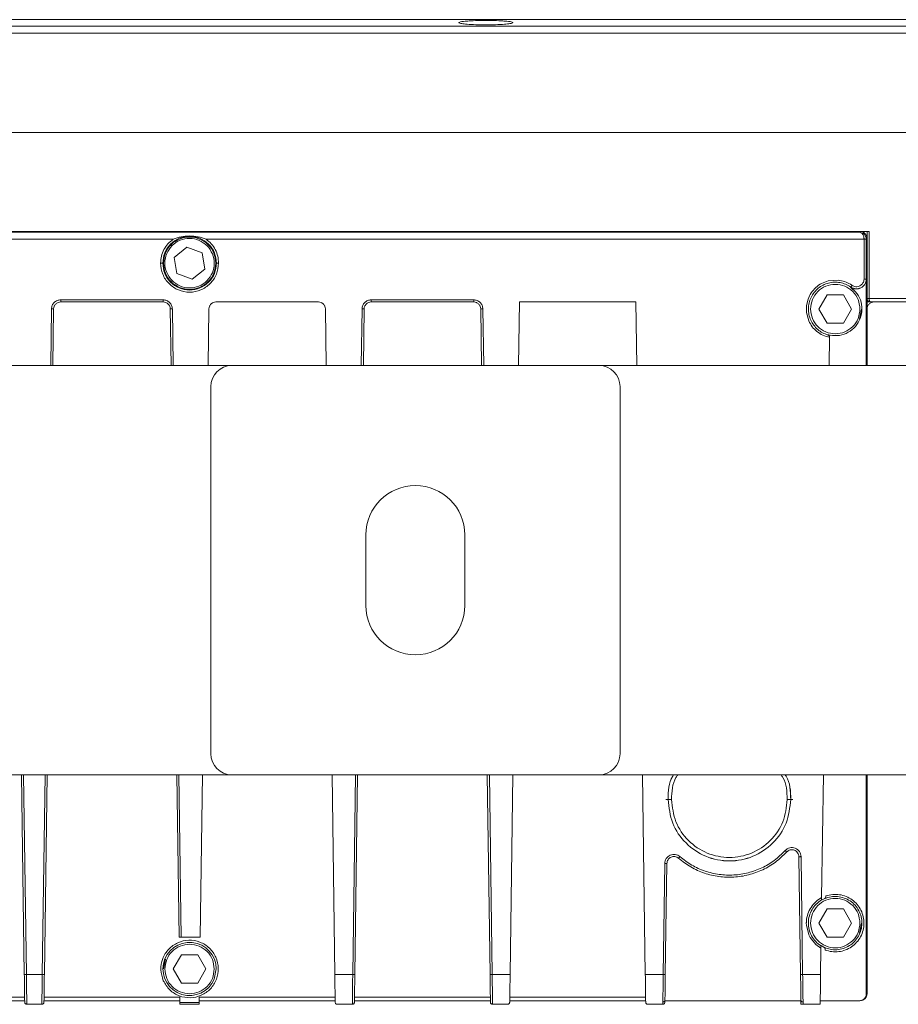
# Model space of a CAD drawing. Header units: millimetres. Extents: x -806 to 2023, y 502 to 1658.
# Tile 9 of 53: x 124 to 248, y 502 to 642. Entities that reach past the tile are written whole.
import ezdxf

# ---------------------------------------------------------------- set-up
doc = ezdxf.new("R2010")
doc.units = ezdxf.units.MM

# ---------------------------------------------------------------- blocks, each defined once
blk = doc.blocks.new('Drawing View11')
at = {"color": 7, "linetype": 'Continuous', "lineweight": 18}
for p, q in [((-108.82, 44.96), (466.18, 44.96)), ((466.18, 44.04), (-108.82, 44.04)), ((304.85, 44.54), (304.85, 44.53)), ((312.51, 44.53), (312.51, 44.54)), ((466.18, 43.05), (-108.82, 43.05)), ((466.18, 28.96), (-108.82, 28.96)), ((-5.62, 14.96), (362.98, 14.96)), ((-4.31, 14.95), (361.67, 14.95)), ((361.57, 14.84), (-4.21, 14.84)), ((361.67, 14.95), (361.57, 14.84)), ((362.68, 14.96), (362.68, 5.46)), ((362.98, 14.96), (362.98, 5.46)), ((181.01, 13.84), (264.35, 13.84)), ((264.52, 11.28), (266.31, 12.74)), ((266.31, 12.74), (268.47, 11.91)), ((269.01, 13.84), (362.26, 13.84)), ((362.26, 13.84), (362.26, 8.2)), ((362.67, 13.95), (362.56, 13.84)), ((362.56, 13.84), (362.56, 8.2)), ((362.67, 4.96), (362.67, 13.95)), ((264.89, 9), (264.52, 11.28)), ((268.47, 11.91), (268.84, 9.63)), ((262.98, 10.46), (262.87, 10.46)), ((270.49, 10.46), (270.39, 10.46)), ((267.05, 8.18), (264.89, 9)), ((268.84, 9.63), (267.05, 8.18)), ((357.17, 7.94), (358.59, 8.04)), ((360.32, 7.47), (360.55, 7.32)), ((360.38, 7.08), (360.36, 7.07)), ((362.56, 8.2), (362.58, 8.2)), ((362.58, -4.04), (362.58, 8.2)), ((355.87, 3.96), (357.03, 5.96)), ((357.03, 5.96), (359.34, 5.96)), ((359.34, 5.96), (360.49, 3.96)), ((248.42, 5.26), (262.94, 5.26)), ((248.42, 4.96), (262.94, 4.96)), ((270.42, 4.96), (284.94, 4.96)), ((292.42, 5.26), (306.94, 5.26)), ((292.42, 4.96), (306.94, 4.96)), ((313.31, -4.04), (313.43, 4.96)), ((313.43, 4.96), (329.93, 4.96)), ((329.93, 4.96), (330.06, -4.04)), ((354.1, 3.45), (354.11, 4.48)), ((354.11, 4.48), (354.32, 5.36)), ((362.67, 4.96), (363.18, 4.96)), ((362.68, 3.96), (362.68, 4.96)), ((362.98, 5.46), (372.94, 5.46)), ((363.18, 4.96), (372.94, 4.96)), ((247, -4.04), (247.12, 3.97)), ((247.31, -4.04), (247.42, 3.97)), ((263.94, 3.97), (264.06, -4.04)), ((264.24, 3.97), (264.36, -4.04)), ((269.31, -4.04), (269.42, 3.97)), ((285.94, 3.97), (286.06, -4.04)), ((291, -4.04), (291.12, 3.97)), ((291.31, -4.04), (291.42, 3.97)), ((307.94, 3.97), (308.06, -4.04)), ((308.24, 3.97), (308.36, -4.04)), ((354.42, 2.29), (354.1, 3.45)), ((357.03, 1.96), (355.87, 3.96)), ((360.49, 3.96), (359.34, 1.96)), ((361.6, 2.54), (361.89, 3.96)), ((362.68, -4.04), (362.68, 3.96)), ((359.34, 1.96), (357.03, 1.96)), ((357.14, 0.32), (357.14, 0.29)), ((357.36, -0.04), (357.36, 0.03)), ((357.36, 0.02), (357.36, -0.03)), ((357.36, -0.04), (357.31, -4.04)), ((204.68, -4.04), (272.68, -4.04)), ((272.68, -4.04), (324.68, -4.04)), ((324.68, -4.04), (466.18, -4.04)), ((269.68, -59.04), (269.68, -7.04)), ((327.68, -7.04), (327.68, -59.04)), ((291.68, -38.04), (291.68, -28.04)), ((305.68, -28.04), (305.68, -38.04)), ((272.68, -62.04), (204.68, -62.04)), ((242.87, -62.04), (243.26, -90.31)), ((243.17, -62.04), (243.56, -90.31)), ((245.8, -90.31), (246.2, -62.04)), ((246.1, -90.31), (246.5, -62.04)), ((264.87, -62.04), (265.19, -85.04)), ((265.17, -62.04), (265.49, -85.04)), ((268.17, -85.04), (268.5, -62.04)), ((324.68, -62.04), (272.68, -62.04)), ((286.87, -62.04), (287.26, -90.31)), ((289.8, -90.31), (290.2, -62.04)), ((290.1, -90.31), (290.5, -62.04)), ((308.87, -62.04), (309.26, -90.31)), ((309.17, -62.04), (309.56, -90.31)), ((312.1, -90.31), (312.5, -62.04)), ((466.18, -62.04), (324.68, -62.04)), ((330.87, -62.04), (331.26, -90.31)), ((356.25, -79.42), (356.5, -62.04)), ((362.58, -93.04), (362.58, -62.04)), ((362.68, -83.54), (362.68, -62.04)), ((353.26, -90.31), (353.03, -73.64)), ((353.33, -73.63), (353.56, -90.31)), ((333.8, -90.31), (334.02, -74.59)), ((334.32, -74.6), (334.1, -90.31)), ((356.86, -79.3), (356.86, -79.19)), ((356.25, -79.8), (356.68, -79.58)), ((356.25, -79.76), (356.25, -79.8)), ((356.68, -79.58), (356.68, -79.58)), ((355.87, -83.04), (357.03, -81.04)), ((357.03, -81.04), (359.34, -81.04)), ((359.34, -81.04), (360.49, -83.04)), ((354.09, -83.34), (354.08, -83.04)), ((354.43, -84.7), (354.09, -83.34)), ((357.03, -85.04), (355.87, -83.04)), ((360.49, -83.04), (359.34, -85.04)), ((361.6, -84.46), (361.89, -83.04)), ((362.68, -93.04), (362.68, -83.54)), ((265.49, -85.04), (268.17, -85.04)), ((354.62, -85.08), (354.43, -84.7)), ((355.41, -86.07), (354.62, -85.08)), ((359.34, -85.04), (357.03, -85.04)), ((356.15, -86.61), (355.41, -86.07)), ((356.15, -86.42), (356.15, -86.53)), ((356.58, -86.47), (356.16, -86.24)), ((356.16, -86.24), (356.16, -86.27)), ((356.58, -86.46), (356.58, -86.47)), ((264.37, -89.54), (265.53, -87.54)), ((265.53, -87.54), (267.84, -87.54)), ((267.84, -87.54), (268.99, -89.54)), ((356.1, -90.31), (356.15, -86.61)), ((356.76, -86.86), (356.76, -86.74)), ((356.76, -86.74), (356.76, -86.74)), ((263.26, -88.13), (262.98, -89.54)), ((243.56, -90.31), (245.8, -90.31)), ((265.53, -91.54), (264.37, -89.54)), ((268.99, -89.54), (267.84, -91.54)), ((270.45, -89.54), (270.17, -90.99)), ((287.26, -90.31), (289.8, -90.31)), ((309.56, -90.31), (312.1, -90.31)), ((331.26, -90.31), (333.8, -90.31)), ((333.79, -90.85), (333.8, -90.31)), ((353.56, -90.31), (356.1, -90.31)), ((267.84, -91.54), (265.53, -91.54)), ((353.6, -93.39), (353.61, -94.22)), ((362.58, -93.04), (362.68, -93.04)), ((224.05, -94.04), (243.31, -94.04)), ((224.06, -93.54), (243.31, -93.54)), ((243.62, -94.54), (245.75, -94.54)), ((246.05, -94.04), (265.31, -94.04)), ((246.06, -93.54), (265.31, -93.54)), ((265.31, -93.54), (265.32, -94.31)), ((265.32, -94.31), (268.05, -94.31)), ((265.32, -94.31), (265.32, -94.54)), ((265.32, -94.54), (268.04, -94.54)), ((268.05, -94.31), (268.04, -94.54)), ((268.05, -93.54), (287.31, -93.54)), ((268.05, -94.31), (268.05, -93.54)), ((268.05, -94.04), (287.31, -94.04)), ((287.62, -94.54), (289.75, -94.54)), ((290.05, -94.04), (309.31, -94.04)), ((290.06, -93.54), (309.31, -93.54)), ((309.62, -94.54), (311.75, -94.54)), ((312.05, -94.04), (331.31, -94.04)), ((312.06, -93.54), (331.31, -93.54)), ((331.62, -94.54), (333.75, -94.54)), ((333.75, -94.54), (333.75, -94.22)), ((334.05, -93.93), (334.04, -94.05)), ((334.04, -94.04), (334.05, -94.04)), ((353.33, -94.05), (334.04, -94.05)), ((334.05, -94.25), (334.05, -94.04)), ((353.33, -94.05), (353.31, -93.93)), ((353.31, -94.04), (353.32, -94.54)), ((353.38, -94.13), (353.33, -94.05)), ((353.61, -94.22), (353.62, -94.54)), ((353.62, -94.54), (356.04, -94.54)), ((356.05, -94.04), (361.58, -94.04)), ((361.68, -94.04), (361.58, -94.04))]:
    blk.add_line(p, q, dxfattribs=at)
for centre, radius, start, end in [((272.68, -7.04), 3, 90, 180), ((324.68, -7.04), 3, 0, 90), ((298.68, -28.04), 7, 0, 180), ((298.68, -38.04), 7, 180, 0), ((272.68, -59.04), 3, 180, 270), ((324.68, -59.04), 3, 270, 0), ((266.68, -89.54), 3.77, 360, 337.5)]:
    blk.add_arc(centre, radius, start, end, dxfattribs=at)
for points, knots in [([(312.51, 44.54), (312.49, 44.56), (312.45, 44.61), (312.13, 44.68), (311.67, 44.73), (310.95, 44.79), (309.94, 44.84), (308.68, 44.87), (307.42, 44.84), (306.41, 44.79), (305.69, 44.73), (305.24, 44.68), (304.91, 44.61), (304.87, 44.56), (304.85, 44.54)], [0, 0, 0, 0, 0.077669, 0.151039, 0.220104, 0.284862, 0.400956, 0.5, 0.599027, 0.715116, 0.779874, 0.848944, 0.922321, 1, 1, 1, 1]), ([(304.85, 44.53), (304.89, 44.5), (304.94, 44.46), (305.31, 44.38), (306.01, 44.3), (307.19, 44.24), (308.63, 44.21), (310.09, 44.24), (311.3, 44.3), (312.03, 44.38), (312.41, 44.46), (312.47, 44.5), (312.51, 44.53)], [0, 0, 0, 0, 0.075226, 0.14173, 0.248217, 0.375045, 0.495615, 0.617415, 0.745179, 0.854476, 0.922758, 1, 1, 1, 1]), ([(264.35, 13.84), (264.73, 13.98), (265.48, 14.25), (266.28, 14.3), (266.68, 14.32)], [0, 0, 0, 0, 0.492727, 1, 1, 1, 1]), ([(266.68, 14.32), (267.09, 14.3), (267.88, 14.25), (268.64, 13.98), (269.01, 13.84)], [0, 0, 0, 0, 0.507264, 1, 1, 1, 1]), ([(361.57, 14.84), (361.68, 14.83), (361.92, 14.8), (362.19, 14.64), (362.37, 14.44), (362.48, 14.26), (362.55, 14.06), (362.56, 13.91), (362.56, 13.84)], [0, 0, 0, 0, 0.246727, 0.494531, 0.625783, 0.745857, 0.875288, 1, 1, 1, 1]), ([(361.57, 14.84), (361.66, 14.83), (361.85, 14.79), (362.05, 14.58), (362.16, 14.36), (362.22, 14.19), (362.25, 14.02), (362.26, 13.9), (362.26, 13.84)], [0, 0, 0, 0, 0.2884967, 0.5658859, 0.6846645, 0.7957849, 0.9004267, 1, 1, 1, 1]), ([(361.67, 14.95), (361.8, 14.93), (361.99, 14.91), (362.23, 14.79), (362.38, 14.66), (362.51, 14.5), (362.64, 14.27), (362.66, 14.07), (362.67, 13.95)], [0, 0, 0, 0, 0.2394465, 0.3695516, 0.5000002, 0.6301042, 0.7605535, 1, 1, 1, 1]), ([(358.59, 8.04), (358.9, 7.99), (359.51, 7.9), (360.05, 7.61), (360.32, 7.47)], [0, 0, 0, 0, 0.507611, 1, 1, 1, 1]), ([(360.38, 7.08), (360.49, 7.01), (360.71, 6.88), (361.09, 6.81), (361.46, 6.83), (361.82, 6.96), (362.13, 7.18), (362.37, 7.48), (362.53, 7.83), (362.55, 8.08), (362.56, 8.2)], [0, 0, 0, 0, 0.124999, 0.249998, 0.374998, 0.499998, 0.624998, 0.749998, 0.874999, 1, 1, 1, 1]), ([(360.55, 7.32), (360.64, 7.27), (360.82, 7.17), (361.11, 7.11), (361.41, 7.13), (361.69, 7.23), (361.93, 7.41), (362.12, 7.64), (362.24, 7.91), (362.25, 8.1), (362.26, 8.2)], [0, 0, 0, 0, 0.128326, 0.251689, 0.377756, 0.503069, 0.627301, 0.753522, 0.874646, 1, 1, 1, 1]), ([(362.68, 5.46), (362.68, 5.42), (362.69, 5.36), (362.71, 5.27), (362.76, 5.18), (362.84, 5.08), (362.94, 5.01), (363.06, 4.96), (363.14, 4.96), (363.18, 4.96)], [0, 0, 0, 0, 0.1155854, 0.235131, 0.3592501, 0.4884908, 0.7010327, 0.8397793, 1, 1, 1, 1]), ([(362.98, 5.46), (362.98, 5.42), (362.98, 5.36), (362.99, 5.27), (363.01, 5.18), (363.04, 5.08), (363.09, 5.01), (363.13, 4.96), (363.16, 4.96), (363.18, 4.96)], [0, 0, 0, 0, 0.1155697, 0.2351101, 0.3592344, 0.4884903, 0.7009975, 0.8397529, 1, 1, 1, 1]), ([(357.36, -0.04), (357.04, 0.04), (356.4, 0.2), (355.57, 0.74), (354.88, 1.43), (354.58, 2), (354.42, 2.29)], [0, 0, 0, 0, 0.253844, 0.502451, 0.74998, 1, 1, 1, 1]), ([(357.36, -0.04), (357.36, -0.02), (357.36, 0.02), (357.35, 0.09), (357.31, 0.17), (357.26, 0.23), (357.2, 0.27), (357.17, 0.28), (357.14, 0.29)], [0, 0, 0, 0, 0.106046, 0.21731, 0.461955, 0.679357, 0.79958, 1, 1, 1, 1]), ([(334.48, -65.54), (334.51, -64.36), (334.54, -63.09), (335.22, -62.1), (335.26, -62.04)], [0, 0, 0, 0, 0.942484, 1, 1, 1, 1]), ([(335.27, -62.04), (335.23, -62.1), (334.55, -63.09), (334.52, -64.36), (334.49, -65.54)], [0, 0, 0, 0, 0.05811, 1, 1, 1, 1]), ([(334.98, -65.54), (335.02, -64.43), (335.07, -63.16), (335.77, -62.16), (335.85, -62.04)], [0, 0, 0, 0, 0.879754, 1, 1, 1, 1]), ([(350.51, -62.04), (350.59, -62.16), (351.29, -63.16), (351.34, -64.43), (351.38, -65.54)], [0, 0, 0, 0, 0.120246, 1, 1, 1, 1]), ([(351.87, -65.54), (351.84, -64.36), (351.81, -63.09), (351.13, -62.1), (351.09, -62.04)], [0, 0, 0, 0, 0.94189, 1, 1, 1, 1]), ([(351.1, -62.04), (351.14, -62.1), (351.82, -63.09), (351.85, -64.36), (351.88, -65.54)], [0, 0, 0, 0, 0.057516, 1, 1, 1, 1]), ([(354.09, -82.75), (354.14, -82.41), (354.24, -81.72), (354.71, -80.79), (355.38, -79.98), (355.96, -79.61), (356.25, -79.42)], [0, 0, 0, 0, 0.250055, 0.500038, 0.750011, 1, 1, 1, 1]), ([(356.25, -79.42), (356.25, -79.46), (356.25, -79.55), (356.25, -79.64), (356.25, -79.7), (356.25, -79.73), (356.25, -79.76), (356.25, -79.76), (356.25, -79.76)], [0, 0, 0, 0, 0.257927, 0.50488, 0.628144, 0.753656, 0.87856, 1, 1, 1, 1]), ([(356.86, -79.31), (356.86, -79.33), (356.85, -79.4), (356.81, -79.47), (356.76, -79.54), (356.71, -79.57), (356.68, -79.58)], [0, 0, 0, 0, 0.2102762, 0.459982, 0.6847982, 1, 1, 1, 1]), ([(354.08, -83.04), (354.08, -83.01), (354.08, -82.91), (354.09, -82.81), (354.09, -82.75)], [0, 0, 0, 0, 0.370368, 1, 1, 1, 1]), ([(265.19, -85.04), (265.19, -85.04), (265.2, -85.04), (265.24, -85.04), (265.3, -85.04), (265.35, -85.04), (265.42, -85.04), (265.46, -85.04), (265.49, -85.04)], [0, 0, 0, 0, 0.1986078, 0.4309949, 0.5604693, 0.6984657, 0.844978, 1, 1, 1, 1]), ([(356.15, -86.61), (356.15, -86.57), (356.15, -86.49), (356.16, -86.39), (356.16, -86.33), (356.16, -86.3), (356.16, -86.27), (356.16, -86.27), (356.16, -86.27)], [0, 0, 0, 0, 0.25473, 0.501599, 0.639367, 0.767545, 0.887315, 1, 1, 1, 1]), ([(356.76, -86.74), (356.76, -86.72), (356.75, -86.65), (356.72, -86.58), (356.66, -86.51), (356.61, -86.48), (356.58, -86.46)], [0, 0, 0, 0, 0.207608, 0.456626, 0.679984, 1, 1, 1, 1]), ([(243.56, -90.31), (243.57, -90.73), (243.58, -91.57), (243.59, -92.75), (243.61, -93.79), (243.61, -94.29), (243.62, -94.54)], [0, 0, 0, 0, 0.25, 0.500001, 0.750001, 1, 1, 1, 1]), ([(287.26, -90.31), (287.27, -90.78), (287.28, -91.65), (287.3, -93.07), (287.31, -93.8), (287.32, -94.25)], [0, 0, 0, 0, 0.309276, 0.579408, 1, 1, 1, 1]), ([(309.56, -90.31), (309.57, -90.73), (309.58, -91.57), (309.59, -92.75), (309.61, -93.79), (309.61, -94.29), (309.62, -94.54)], [0, 0, 0, 0, 0.25, 0.500001, 0.750001, 1, 1, 1, 1]), ([(331.26, -90.31), (331.27, -90.78), (331.28, -91.65), (331.3, -93.07), (331.31, -93.8), (331.32, -94.25)], [0, 0, 0, 0, 0.309276, 0.579408, 1, 1, 1, 1]), ([(353.31, -93.93), (353.31, -93.7), (353.3, -93.22), (353.29, -92.33), (353.28, -91.35), (353.27, -90.66), (353.26, -90.31)], [0, 0, 0, 0, 0.249999, 0.499999, 0.749999, 1, 1, 1, 1]), ([(353.56, -90.31), (353.57, -90.87), (353.58, -91.98), (353.6, -92.92), (353.6, -93.39)], [0, 0, 0, 0, 0.5, 1, 1, 1, 1]), ([(333.75, -94.22), (333.75, -94), (333.76, -93.56), (333.77, -92.73), (333.78, -91.82), (333.79, -91.17), (333.79, -90.85)], [0, 0, 0, 0, 0.25, 0.5, 0.75, 1, 1, 1, 1]), ([(245.75, -94.54), (245.75, -94.33), (245.75, -93.89), (245.76, -93.28), (245.77, -92.97)], [0, 0, 0, 0, 0.5, 1, 1, 1, 1]), ([(289.75, -94.54), (289.75, -94.33), (289.75, -93.89), (289.76, -93.29), (289.77, -92.98)], [0, 0, 0, 0, 0.5, 1, 1, 1, 1]), ([(361.58, -94.04), (361.71, -94.03), (361.97, -94), (362.3, -93.77), (362.54, -93.44), (362.56, -93.18), (362.58, -93.04)], [0, 0, 0, 0, 0.249401, 0.499908, 0.749405, 1, 1, 1, 1]), ([(362.68, -93.04), (362.67, -93.18), (362.64, -93.44), (362.4, -93.77), (362.08, -94), (361.81, -94.03), (361.68, -94.04)], [0, 0, 0, 0, 0.249397, 0.499903, 0.749401, 1, 1, 1, 1]), ([(243.32, -94.25), (243.32, -94.27), (243.32, -94.32), (243.35, -94.39), (243.41, -94.47), (243.5, -94.53), (243.58, -94.54), (243.62, -94.54)], [0, 0, 0, 0, 0.152619, 0.289417, 0.514593, 0.762995, 1, 1, 1, 1]), ([(245.75, -94.54), (245.78, -94.54), (245.84, -94.53), (245.91, -94.5), (245.97, -94.45), (246.01, -94.39), (246.04, -94.31), (246.04, -94.27), (246.05, -94.25)], [0, 0, 0, 0, 0.2388538, 0.3630362, 0.4903838, 0.7134251, 0.8488869, 1, 1, 1, 1]), ([(287.32, -94.25), (287.32, -94.29), (287.33, -94.37), (287.39, -94.45), (287.45, -94.5), (287.5, -94.52), (287.56, -94.54), (287.6, -94.54), (287.62, -94.54)], [0, 0, 0, 0, 0.3233979, 0.5918912, 0.7107395, 0.8155666, 0.9108849, 1, 1, 1, 1]), ([(289.75, -94.54), (289.78, -94.54), (289.84, -94.53), (289.91, -94.5), (289.97, -94.45), (290.01, -94.39), (290.04, -94.31), (290.04, -94.27), (290.05, -94.25)], [0, 0, 0, 0, 0.238858, 0.363039, 0.490384, 0.713425, 0.848887, 1, 1, 1, 1]), ([(309.32, -94.25), (309.32, -94.27), (309.32, -94.32), (309.35, -94.39), (309.41, -94.47), (309.5, -94.53), (309.58, -94.54), (309.62, -94.54)], [0, 0, 0, 0, 0.152619, 0.289418, 0.514592, 0.762987, 1, 1, 1, 1]), ([(311.75, -94.54), (311.76, -94.54), (311.8, -94.54), (311.86, -94.52), (311.91, -94.5), (311.97, -94.45), (312.03, -94.37), (312.04, -94.29), (312.05, -94.25)], [0, 0, 0, 0, 0.088522, 0.18333, 0.288953, 0.408022, 0.676567, 1, 1, 1, 1]), ([(331.32, -94.25), (331.32, -94.29), (331.33, -94.37), (331.39, -94.45), (331.45, -94.5), (331.5, -94.52), (331.56, -94.54), (331.6, -94.54), (331.62, -94.54)], [0, 0, 0, 0, 0.323398, 0.591891, 0.710739, 0.815566, 0.910885, 1, 1, 1, 1]), ([(333.75, -94.22), (333.78, -94.22), (333.84, -94.21), (333.93, -94.18), (334, -94.12), (334.02, -94.07), (334.04, -94.05)], [0, 0, 0, 0, 0.2419184, 0.5069383, 0.7414756, 1, 1, 1, 1]), ([(333.75, -94.54), (333.78, -94.54), (333.84, -94.53), (333.91, -94.5), (333.97, -94.45), (334.03, -94.36), (334.04, -94.29), (334.05, -94.25)], [0, 0, 0, 0, 0.237054, 0.36196, 0.491135, 0.74222, 1, 1, 1, 1]), ([(353.32, -94.54), (353.32, -94.54), (353.33, -94.54), (353.38, -94.54), (353.44, -94.54), (353.49, -94.54), (353.55, -94.54), (353.6, -94.54), (353.62, -94.54)], [0, 0, 0, 0, 0.337646, 0.598623, 0.721449, 0.826518, 0.917401, 1, 1, 1, 1]), ([(353.61, -94.22), (353.6, -94.22), (353.55, -94.22), (353.48, -94.2), (353.42, -94.17), (353.39, -94.14), (353.38, -94.13)], [0, 0, 0, 0, 0.169454, 0.498024, 0.777849, 1, 1, 1, 1])]:
    blk.add_open_spline(points, degree=3, knots=knots, dxfattribs=at)
for points in [[(262.87, 10.46), (262.93, 10.95), (263.04, 11.95), (263.92, 13.22), (265.18, 14.07), (266.68, 14.36), (268.18, 14.07), (269.44, 13.22), (270.32, 11.95), (270.43, 10.95), (270.49, 10.46)], [(270.39, 10.46), (270.33, 10.94), (270.22, 11.91), (269.36, 13.14), (268.14, 13.97), (266.68, 14.26), (265.22, 13.97), (264, 13.14), (263.14, 11.91), (263.03, 10.94), (262.98, 10.46)], [(263.97, 8.25), (263.72, 8.64), (263.22, 9.41), (263.11, 10.83), (263.52, 12.16), (264.41, 13.24), (265.65, 13.9), (267.04, 14.02), (268.41, 13.63), (269.07, 12.99), (269.4, 12.66)], [(262.57, 10.46), (262.6, 10.79), (262.64, 11.45), (263.01, 12.39), (263.57, 13.22), (264.09, 13.64), (264.35, 13.84)], [(269.4, 12.66), (269.64, 12.28), (270.14, 11.5), (270.25, 10.08), (269.84, 8.75), (268.95, 7.67), (267.71, 7.01), (266.32, 6.89), (264.95, 7.28), (264.3, 7.93), (263.97, 8.25)], [(269.01, 13.84), (269.27, 13.64), (269.79, 13.22), (270.35, 12.39), (270.72, 11.45), (270.77, 10.79), (270.79, 10.46)], [(362.26, 13.84), (362.3, 13.84), (362.38, 13.84), (362.48, 13.84), (362.55, 13.84), (362.56, 13.84), (362.56, 13.84)], [(270.79, 10.46), (270.73, 9.92), (270.6, 8.84), (269.65, 7.48), (268.3, 6.56), (266.68, 6.24), (265.07, 6.56), (263.71, 7.48), (262.76, 8.84), (262.63, 9.92), (262.57, 10.46)], [(262.57, 10.46), (262.61, 10.46), (262.69, 10.46), (262.79, 10.46), (262.86, 10.46), (262.87, 10.46), (262.87, 10.46)], [(270.49, 10.46), (270.43, 9.96), (270.32, 8.96), (269.44, 7.69), (268.18, 6.85), (266.68, 6.55), (265.18, 6.85), (263.92, 7.69), (263.04, 8.96), (262.93, 9.96), (262.87, 10.46)], [(262.98, 10.46), (263.03, 9.97), (263.14, 9), (264, 7.77), (265.22, 6.94), (266.68, 6.65), (268.14, 6.94), (269.36, 7.77), (270.22, 9), (270.33, 9.97), (270.39, 10.46)], [(270.49, 10.46), (270.49, 10.46), (270.5, 10.46), (270.57, 10.46), (270.67, 10.46), (270.75, 10.46), (270.79, 10.46)], [(354.32, 5.36), (354.46, 5.66), (354.73, 6.28), (355.4, 7.03), (356.22, 7.63), (356.86, 7.83), (357.18, 7.94)], [(357.14, 0.29), (356.88, 0.38), (356.36, 0.57), (355.68, 1.05), (355.11, 1.66), (354.68, 2.37), (354.42, 3.17), (354.34, 4), (354.44, 4.82), (354.72, 5.61), (355.16, 6.32), (355.74, 6.92), (356.43, 7.37), (357.21, 7.67), (358.04, 7.79), (358.87, 7.73), (359.67, 7.5), (360.14, 7.21), (360.38, 7.07)], [(354.68, 3.96), (354.73, 4.41), (354.84, 5.33), (355.65, 6.5), (356.8, 7.27), (358.18, 7.55), (359.56, 7.27), (360.71, 6.5), (361.52, 5.33), (361.63, 4.41), (361.68, 3.96)], [(360.35, 7.05), (360.68, 6.76), (361.36, 6.18), (361.91, 4.94), (362.02, 3.6), (361.66, 2.3), (360.88, 1.2), (359.77, 0.45), (358.46, 0.09), (357.58, 0.24), (357.14, 0.32)], [(360.36, 7.07), (360.47, 7.01), (360.69, 6.87), (361.07, 6.8), (361.46, 6.82), (361.82, 6.95), (362.14, 7.17), (362.38, 7.47), (362.55, 7.82), (362.57, 8.08), (362.58, 8.2)], [(360.55, 7.32), (360.53, 7.28), (360.49, 7.22), (360.43, 7.14), (360.39, 7.09), (360.39, 7.08), (360.38, 7.08)], [(362.26, 8.2), (362.3, 8.2), (362.38, 8.2), (362.48, 8.2), (362.55, 8.2), (362.56, 8.2), (362.56, 8.2)], [(247.12, 3.97), (247.14, 4.14), (247.18, 4.48), (247.48, 4.9), (247.91, 5.2), (248.25, 5.24), (248.42, 5.26)], [(247.42, 3.97), (247.43, 4.1), (247.47, 4.36), (247.7, 4.68), (248.03, 4.91), (248.29, 4.94), (248.42, 4.96)], [(248.42, 5.26), (248.42, 5.22), (248.42, 5.14), (248.42, 5.04), (248.42, 4.97), (248.42, 4.96), (248.42, 4.96)], [(262.94, 5.26), (263.11, 5.24), (263.45, 5.2), (263.88, 4.9), (264.18, 4.48), (264.22, 4.14), (264.24, 3.97)], [(262.94, 5.26), (262.94, 5.22), (262.94, 5.14), (262.94, 5.04), (262.94, 4.97), (262.94, 4.96), (262.94, 4.96)], [(262.94, 4.96), (263.07, 4.94), (263.33, 4.91), (263.66, 4.68), (263.89, 4.36), (263.93, 4.1), (263.94, 3.97)], [(269.42, 3.97), (269.43, 4.1), (269.47, 4.36), (269.7, 4.68), (270.03, 4.91), (270.29, 4.94), (270.42, 4.96)], [(284.94, 4.96), (285.07, 4.94), (285.33, 4.91), (285.66, 4.68), (285.89, 4.36), (285.93, 4.1), (285.94, 3.97)], [(291.12, 3.97), (291.14, 4.14), (291.18, 4.48), (291.48, 4.9), (291.91, 5.2), (292.25, 5.24), (292.42, 5.26)], [(291.42, 3.97), (291.43, 4.1), (291.47, 4.36), (291.7, 4.68), (292.03, 4.91), (292.29, 4.94), (292.42, 4.96)], [(292.42, 5.26), (292.42, 5.22), (292.42, 5.14), (292.42, 5.04), (292.42, 4.97), (292.42, 4.96), (292.42, 4.96)], [(306.94, 5.26), (307.11, 5.24), (307.45, 5.2), (307.88, 4.9), (308.18, 4.48), (308.22, 4.14), (308.24, 3.97)], [(306.94, 5.26), (306.94, 5.22), (306.94, 5.14), (306.94, 5.04), (306.94, 4.97), (306.94, 4.96), (306.94, 4.96)], [(306.94, 4.96), (307.07, 4.94), (307.33, 4.91), (307.66, 4.68), (307.89, 4.36), (307.93, 4.1), (307.94, 3.97)], [(362.68, 5.46), (362.69, 5.46), (362.69, 5.46), (362.76, 5.46), (362.86, 5.46), (362.94, 5.46), (362.98, 5.46)], [(362.68, 3.96), (362.7, 4.09), (362.73, 4.35), (362.96, 4.68), (363.29, 4.91), (363.55, 4.94), (363.68, 4.96)], [(247.12, 3.97), (247.16, 3.97), (247.23, 3.97), (247.33, 3.97), (247.4, 3.97), (247.41, 3.97), (247.42, 3.97)], [(264.24, 3.97), (264.21, 3.97), (264.13, 3.97), (264.03, 3.97), (263.96, 3.97), (263.95, 3.97), (263.94, 3.97)], [(291.12, 3.97), (291.16, 3.97), (291.23, 3.97), (291.33, 3.97), (291.4, 3.97), (291.41, 3.97), (291.42, 3.97)], [(308.24, 3.97), (308.21, 3.97), (308.13, 3.97), (308.03, 3.97), (307.96, 3.97), (307.95, 3.97), (307.94, 3.97)], [(361.68, 3.96), (361.63, 3.5), (361.52, 2.58), (360.71, 1.42), (359.56, 0.64), (358.18, 0.36), (356.8, 0.64), (355.65, 1.42), (354.84, 2.58), (354.73, 3.5), (354.68, 3.96)], [(357.14, 0.32), (357.17, 0.31), (357.24, 0.29), (357.31, 0.22), (357.35, 0.13), (357.36, 0.06), (357.36, 0.03)], [(334.19, -65.54), (334.23, -65.54), (334.31, -65.54), (334.41, -65.54), (334.48, -65.54), (334.49, -65.54), (334.49, -65.54)], [(334.98, -65.54), (334.92, -65.54), (334.78, -65.54), (334.62, -65.54), (334.5, -65.54), (334.49, -65.54), (334.48, -65.54)], [(351.88, -65.54), (351.75, -66.68), (351.48, -68.96), (349.47, -71.85), (346.6, -73.79), (343.18, -74.47), (339.76, -73.79), (336.89, -71.85), (334.88, -68.96), (334.62, -66.68), (334.48, -65.54)], [(334.49, -65.54), (334.62, -66.68), (334.88, -68.96), (336.89, -71.85), (339.76, -73.78), (343.18, -74.46), (346.6, -73.78), (349.47, -71.85), (351.48, -68.96), (351.74, -66.68), (351.87, -65.54)], [(351.38, -65.54), (351.25, -66.62), (351.01, -68.76), (349.11, -71.49), (346.4, -73.31), (343.18, -73.95), (339.96, -73.31), (337.25, -71.49), (335.35, -68.76), (335.11, -66.62), (334.98, -65.54)], [(351.88, -65.54), (351.87, -65.54), (351.86, -65.54), (351.74, -65.54), (351.58, -65.54), (351.44, -65.54), (351.38, -65.54)], [(351.87, -65.54), (351.88, -65.54), (351.88, -65.54), (351.95, -65.54), (352.05, -65.54), (352.13, -65.54), (352.17, -65.54)], [(351.07, -72.77), (351.17, -72.68), (351.36, -72.51), (351.73, -72.37), (352.11, -72.33), (352.5, -72.42), (352.84, -72.61), (353.11, -72.89), (353.29, -73.25), (353.32, -73.5), (353.33, -73.63)], [(334.02, -74.59), (334.03, -74.47), (334.06, -74.22), (334.22, -73.89), (334.47, -73.61), (334.78, -73.41), (335.14, -73.31), (335.51, -73.31), (335.87, -73.41), (336.07, -73.56), (336.17, -73.63)], [(334.32, -74.6), (334.33, -74.5), (334.35, -74.31), (334.47, -74.05), (334.66, -73.84), (334.91, -73.69), (335.18, -73.61), (335.47, -73.61), (335.75, -73.69), (335.9, -73.8), (335.97, -73.86)], [(335.97, -73.86), (336.54, -74.29), (337.66, -75.16), (339.61, -76.02), (341.68, -76.51), (343.82, -76.59), (345.92, -76.27), (347.92, -75.54), (349.77, -74.46), (350.78, -73.47), (351.29, -72.98)], [(336.17, -73.63), (336.15, -73.66), (336.09, -73.72), (336.03, -73.79), (335.98, -73.84), (335.98, -73.85), (335.97, -73.86)], [(336.17, -73.63), (336.72, -74.05), (337.81, -74.89), (339.71, -75.73), (341.73, -76.21), (343.8, -76.29), (345.85, -75.98), (347.79, -75.27), (349.59, -74.22), (350.58, -73.25), (351.07, -72.77)], [(351.07, -72.77), (351.1, -72.8), (351.16, -72.85), (351.23, -72.92), (351.28, -72.97), (351.29, -72.97), (351.29, -72.98)], [(351.29, -72.98), (351.36, -72.91), (351.51, -72.77), (351.8, -72.66), (352.09, -72.64), (352.39, -72.7), (352.65, -72.85), (352.86, -73.07), (353, -73.34), (353.02, -73.54), (353.03, -73.64)], [(353.33, -73.63), (353.29, -73.63), (353.21, -73.63), (353.11, -73.64), (353.04, -73.64), (353.03, -73.64), (353.03, -73.64)], [(334.02, -74.59), (334.06, -74.59), (334.14, -74.59), (334.24, -74.6), (334.31, -74.6), (334.32, -74.6), (334.32, -74.6)], [(356.68, -79.58), (356.98, -79.48), (357.57, -79.27), (358.52, -79.25), (359.45, -79.45), (360.3, -79.87), (361.01, -80.49), (361.55, -81.27), (361.89, -82.16), (361.99, -83.1), (361.86, -84.04), (361.5, -84.91), (360.94, -85.67), (360.21, -86.27), (359.35, -86.67), (358.42, -86.85), (357.47, -86.8), (356.88, -86.58), (356.58, -86.46)], [(356.68, -79.58), (356.71, -79.56), (356.76, -79.54), (356.81, -79.47), (356.85, -79.39), (356.86, -79.33), (356.86, -79.3)], [(356.86, -79.19), (357.18, -79.11), (357.81, -78.94), (358.79, -78.98), (359.74, -79.24), (360.6, -79.72), (361.32, -80.38), (361.86, -81.2), (362.19, -82.13), (362.29, -83.1), (362.16, -84.07), (361.8, -84.99), (361.24, -85.79), (360.5, -86.44), (359.63, -86.89), (358.68, -87.12), (357.69, -87.14), (357.07, -86.95), (356.76, -86.86)], [(356.16, -86.27), (355.89, -86.08), (355.37, -85.69), (354.8, -84.88), (354.44, -83.97), (354.33, -82.99), (354.47, -82.02), (354.85, -81.11), (355.44, -80.32), (355.98, -79.95), (356.25, -79.76)], [(354.68, -83.04), (354.73, -82.59), (354.84, -81.67), (355.65, -80.5), (356.8, -79.73), (358.18, -79.45), (359.56, -79.73), (360.71, -80.5), (361.52, -81.67), (361.63, -82.59), (361.68, -83.04)], [(361.68, -83.04), (361.63, -83.5), (361.52, -84.42), (360.71, -85.58), (359.56, -86.36), (358.18, -86.64), (356.8, -86.36), (355.65, -85.58), (354.84, -84.42), (354.73, -83.5), (354.68, -83.04)], [(262.96, -91.2), (262.8, -90.69), (262.48, -89.66), (262.79, -88.04), (263.65, -86.67), (264.98, -85.73), (266.57, -85.37), (268.18, -85.64), (269.56, -86.51), (270.5, -87.85), (270.86, -89.44), (270.58, -91.04), (269.71, -92.42), (268.38, -93.36), (266.79, -93.72), (265.19, -93.44), (263.78, -92.59), (263.23, -91.66), (262.96, -91.2)], [(263.18, -89.54), (263.23, -89.09), (263.34, -88.17), (264.15, -87), (265.3, -86.23), (266.68, -85.95), (268.06, -86.23), (269.21, -87), (270.02, -88.17), (270.13, -89.09), (270.18, -89.54)], [(356.76, -86.74), (356.76, -86.72), (356.75, -86.66), (356.71, -86.58), (356.66, -86.51), (356.61, -86.48), (356.58, -86.47)], [(243.26, -90.31), (243.27, -90.31), (243.27, -90.31), (243.34, -90.31), (243.44, -90.31), (243.52, -90.31), (243.56, -90.31)], [(243.26, -90.31), (243.27, -90.7), (243.28, -91.48), (243.29, -92.57), (243.31, -93.54), (243.31, -94.01), (243.32, -94.25)], [(245.77, -92.97), (245.77, -92.55), (245.78, -91.72), (245.79, -90.78), (245.8, -90.31)], [(245.8, -90.31), (245.84, -90.31), (245.92, -90.31), (246.02, -90.31), (246.09, -90.31), (246.1, -90.31), (246.1, -90.31)], [(246.1, -90.31), (246.09, -90.7), (246.08, -91.48), (246.07, -92.57), (246.06, -93.54), (246.05, -94.01), (246.05, -94.25)], [(270.18, -89.54), (270.13, -90), (270.02, -90.92), (269.21, -92.08), (268.06, -92.86), (266.68, -93.14), (265.3, -92.86), (264.15, -92.08), (263.34, -90.92), (263.23, -90), (263.18, -89.54)], [(289.77, -92.98), (289.77, -92.56), (289.78, -91.73), (289.79, -90.78), (289.8, -90.31)], [(289.8, -90.31), (289.84, -90.31), (289.92, -90.31), (290.02, -90.31), (290.09, -90.31), (290.1, -90.31), (290.1, -90.31)], [(290.1, -90.31), (290.09, -90.7), (290.08, -91.48), (290.07, -92.57), (290.06, -93.54), (290.05, -94.01), (290.05, -94.25)], [(309.26, -90.31), (309.27, -90.31), (309.27, -90.31), (309.34, -90.31), (309.44, -90.31), (309.52, -90.31), (309.56, -90.31)], [(309.26, -90.31), (309.27, -90.7), (309.28, -91.48), (309.29, -92.57), (309.31, -93.54), (309.31, -94.01), (309.32, -94.25)], [(312.1, -90.31), (312.1, -90.69), (312.09, -91.44), (312.07, -92.52), (312.06, -93.49), (312.05, -94), (312.05, -94.25)], [(333.8, -90.31), (333.84, -90.31), (333.92, -90.31), (334.02, -90.31), (334.09, -90.31), (334.1, -90.31), (334.1, -90.31)], [(334.1, -90.31), (334.1, -90.66), (334.09, -91.35), (334.07, -92.33), (334.06, -93.22), (334.05, -93.7), (334.05, -93.93)], [(353.26, -90.31), (353.27, -90.31), (353.27, -90.31), (353.34, -90.31), (353.44, -90.31), (353.52, -90.31), (353.56, -90.31)], [(356.04, -94.54), (356.05, -94.29), (356.06, -93.79), (356.07, -92.75), (356.09, -91.57), (356.1, -90.73), (356.1, -90.31)]]:
    blk.add_open_spline(points, degree=3, dxfattribs=at)

msp = doc.modelspace()

# ---------------------------------------------------------------- block references
at = {"color": 7, "linetype": 'Continuous', "lineweight": 18}
msp.add_blockref('Drawing View11', (-118.88, 596.69), dxfattribs=at)

doc.saveas('drawing.dxf')
